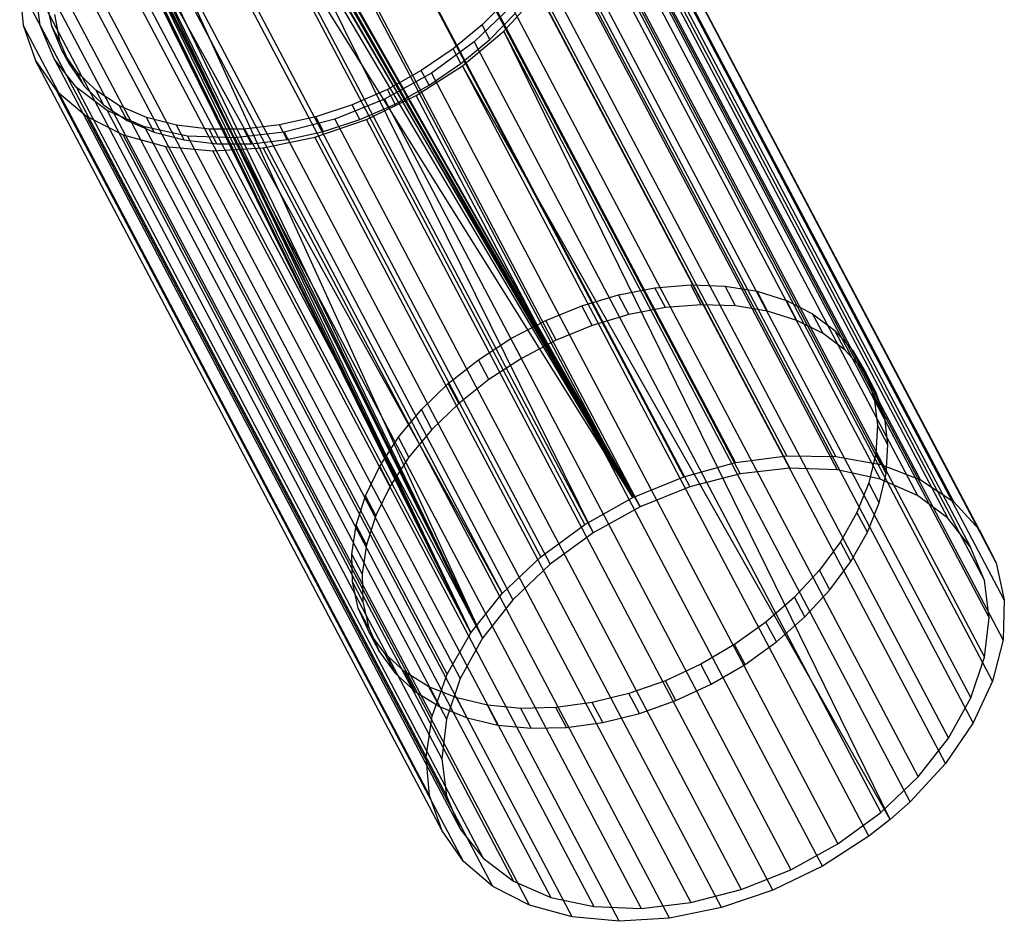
# Model space of a CAD drawing. Extents: x -263 to 235, y 0 to 1231.
# Tile 12 of 78: x 147 to 235, y 37 to 117. Entities that reach past the tile are written whole.
import ezdxf

# ---------------------------------------------------------------- set-up
doc = ezdxf.new("R2010")
doc.units = 0
doc.header["$LTSCALE"] = 25.4
doc.layers.get('0').update_dxf_attribs({"color": 13, "linetype": 'CONTINUOUS'})

# ---------------------------------------------------------------- blocks, each defined once
blk = doc.blocks.new('MONO-II-7705_STL_1')
at = {"color": 0}
for p, q in [((492.8, 109.058, 1616.325), (456.552, 177.776, 1686.956)), ((492.8, 109.058, 1616.325), (456.552, 177.776, 1686.956)), ((497.164, 109.002, 1618.618), (460.916, 177.721, 1689.249)), ((497.164, 109.002, 1618.618), (460.916, 177.721, 1689.249)), ((488.232, 108.446, 1614.575), (451.984, 177.165, 1685.206)), ((488.232, 108.446, 1614.575), (451.984, 177.165, 1685.206)), ((456.827, 176.677, 1688.167), (493.076, 107.959, 1617.535)), ((456.827, 176.677, 1688.167), (493.076, 107.959, 1617.535)), ((461.029, 176.518, 1690.478), (497.277, 107.8, 1619.846)), ((461.029, 176.518, 1690.478), (497.277, 107.8, 1619.846)), ((501.184, 108.282, 1621.381), (464.935, 177.001, 1692.012)), ((501.184, 108.282, 1621.381), (464.935, 177.001, 1692.012)), ((483.606, 107.188, 1613.425), (447.358, 175.907, 1684.056)), ((483.606, 107.188, 1613.425), (447.358, 175.907, 1684.056)), ((452.4, 176.168, 1686.39), (488.648, 107.449, 1615.759)), ((452.4, 176.168, 1686.39), (488.648, 107.449, 1615.759)), ((464.862, 175.696, 1693.244), (501.11, 106.977, 1622.613)), ((464.862, 175.696, 1693.244), (501.11, 106.977, 1622.613)), ((504.729, 106.921, 1624.525), (468.481, 175.64, 1695.156)), ((504.729, 106.921, 1624.525), (468.481, 175.64, 1695.156)), ((447.897, 175.007, 1685.209), (484.145, 106.288, 1614.577)), ((447.897, 175.007, 1685.209), (484.145, 106.288, 1614.577)), ((479.071, 105.324, 1612.911), (442.823, 174.043, 1683.542)), ((479.071, 105.324, 1612.911), (442.823, 174.043, 1683.542)), ((468.195, 174.239, 1696.373), (504.443, 105.52, 1625.741)), ((468.195, 174.239, 1696.373), (504.443, 105.52, 1625.741)), ((443.472, 173.234, 1684.662), (479.72, 104.515, 1614.031)), ((443.472, 173.234, 1684.662), (479.72, 104.515, 1614.031)), ((507.686, 104.962, 1627.949), (471.438, 173.681, 1698.58)), ((507.686, 104.962, 1627.949), (471.438, 173.681, 1698.58)), ((470.914, 172.195, 1699.756), (507.163, 103.477, 1629.125)), ((470.914, 172.195, 1699.756), (507.163, 103.477, 1629.125)), ((509.961, 102.468, 1631.542), (473.712, 171.187, 1702.174)), ((509.961, 102.468, 1631.542), (473.712, 171.187, 1702.174)), ((472.928, 169.636, 1703.28), (509.177, 100.918, 1632.649)), ((472.928, 169.636, 1703.28), (509.177, 100.918, 1632.649)), ((511.479, 99.52, 1635.19), (475.231, 168.238, 1705.822)), ((511.479, 99.52, 1635.19), (475.231, 168.238, 1705.822)), ((474.168, 166.648, 1706.823), (510.416, 97.93, 1636.192)), ((474.168, 166.648, 1706.823), (510.416, 97.93, 1636.192)), ((512.193, 96.211, 1638.775), (475.945, 164.93, 1709.407)), ((512.193, 96.211, 1638.775), (475.945, 164.93, 1709.407)), ((445.31, 163.338, 1673.877), (479.071, 105.324, 1612.911)), ((445.31, 163.338, 1673.877), (479.071, 105.324, 1612.911)), ((445.462, 164.159, 1674.444), (479.071, 105.324, 1612.911)), ((445.462, 164.159, 1674.444), (479.071, 105.324, 1612.911)), ((445.513, 163.764, 1674.111), (479.071, 105.324, 1612.911)), ((445.513, 163.764, 1674.111), (479.071, 105.324, 1612.911)), ((445.521, 163.971, 1674.27), (479.071, 105.324, 1612.911)), ((445.521, 163.971, 1674.27), (479.071, 105.324, 1612.911)), ((479.72, 104.515, 1614.031), (446.348, 163.494, 1675.546)), ((479.72, 104.515, 1614.031), (446.348, 163.494, 1675.546)), ((474.591, 163.333, 1710.266), (510.84, 94.614, 1639.634)), ((474.591, 163.333, 1710.266), (510.84, 94.614, 1639.634)), ((479.071, 105.324, 1612.911), (444.91, 162.992, 1673.81)), ((479.071, 105.324, 1612.911), (444.91, 162.992, 1673.81)), ((446.191, 162.676, 1674.973), (479.72, 104.515, 1614.031)), ((446.191, 162.676, 1674.973), (479.72, 104.515, 1614.031)), ((446.398, 163.1, 1675.212), (479.72, 104.515, 1614.031)), ((446.398, 163.1, 1675.212), (479.72, 104.515, 1614.031)), ((479.72, 104.515, 1614.031), (446.406, 163.307, 1675.372)), ((479.72, 104.515, 1614.031), (446.406, 163.307, 1675.372)), ((464.615, 93.25, 1617.24), (428.367, 161.969, 1687.871)), ((464.615, 93.25, 1617.24), (428.367, 161.969, 1687.871)), ((479.071, 105.324, 1612.911), (443.53, 162.142, 1673.928)), ((474.772, 102.913, 1613.051), (443.53, 162.142, 1673.928)), ((479.071, 105.324, 1612.911), (443.53, 162.142, 1673.928)), ((474.772, 102.913, 1613.051), (443.53, 162.142, 1673.928)), ((445.787, 162.333, 1674.901), (479.72, 104.515, 1614.031)), ((445.787, 162.333, 1674.901), (479.72, 104.515, 1614.031)), ((445.787, 162.333, 1674.901), (475.524, 102.191, 1614.139)), ((445.787, 162.333, 1674.901), (475.524, 102.191, 1614.139)), ((429.421, 161.498, 1688.87), (465.669, 92.779, 1618.239)), ((429.421, 161.498, 1688.87), (465.669, 92.779, 1618.239)), ((444.281, 161.42, 1675.016), (475.524, 102.191, 1614.139)), ((444.281, 161.42, 1675.016), (475.524, 102.191, 1614.139)), ((512.079, 92.649, 1642.182), (475.83, 161.368, 1712.813)), ((512.079, 92.649, 1642.182), (475.83, 161.368, 1712.813)), ((470.849, 100.034, 1613.839), (439.607, 159.263, 1674.716)), ((470.849, 100.034, 1613.839), (439.607, 159.263, 1674.716)), ((474.184, 159.804, 1713.49), (510.432, 91.085, 1642.859)), ((474.184, 159.804, 1713.49), (510.432, 91.085, 1642.859)), ((462.506, 89.564, 1619.743), (426.257, 158.282, 1690.375)), ((462.506, 89.564, 1619.743), (426.257, 158.282, 1690.375)), ((440.457, 158.624, 1675.774), (471.699, 99.395, 1614.897)), ((440.457, 158.624, 1675.774), (471.699, 99.395, 1614.897)), ((427.421, 157.904, 1691.34), (463.669, 89.185, 1620.709)), ((427.421, 157.904, 1691.34), (463.669, 89.185, 1620.709)), ((511.14, 88.949, 1645.301), (474.892, 157.667, 1715.933)), ((511.14, 88.949, 1645.301), (474.892, 157.667, 1715.933)), ((436.184, 156.007, 1676.128), (467.427, 96.778, 1615.25)), ((436.184, 156.007, 1676.128), (467.427, 96.778, 1615.25)), ((437.134, 155.45, 1677.156), (468.377, 96.221, 1616.279)), ((437.134, 155.45, 1677.156), (468.377, 96.221, 1616.279)), ((437.134, 155.45, 1677.156), (465.669, 92.779, 1618.239)), ((437.134, 155.45, 1677.156), (465.669, 92.779, 1618.239)), ((472.959, 156.18, 1716.387), (509.207, 87.462, 1645.756)), ((472.959, 156.18, 1716.387), (509.207, 87.462, 1645.756)), ((461.165, 85.838, 1622.68), (424.917, 154.556, 1693.312)), ((461.165, 85.838, 1622.68), (424.917, 154.556, 1693.312)), ((464.615, 93.25, 1617.24), (434.242, 154.787, 1677.804)), ((464.615, 93.25, 1617.24), (434.242, 154.787, 1677.804)), ((464.615, 93.25, 1617.24), (434.352, 154.643, 1677.615)), ((464.615, 93.25, 1617.24), (434.352, 154.643, 1677.615)), ((434.494, 154.56, 1677.411), (464.615, 93.25, 1617.24)), ((434.494, 154.56, 1677.411), (464.615, 93.25, 1617.24)), ((434.838, 154.591, 1677.013), (464.615, 93.25, 1617.24)), ((434.838, 154.591, 1677.013), (464.615, 93.25, 1617.24)), ((435.186, 154.87, 1676.722), (464.615, 93.25, 1617.24)), ((435.186, 154.87, 1676.722), (464.615, 93.25, 1617.24)), ((435.186, 154.87, 1676.722), (467.427, 96.778, 1615.25)), ((435.186, 154.87, 1676.722), (467.427, 96.778, 1615.25)), ((426.196, 154.28, 1694.237), (462.444, 85.562, 1623.606)), ((426.196, 154.28, 1694.237), (462.444, 85.562, 1623.606)), ((435.128, 154.122, 1678.906), (465.669, 92.779, 1618.239)), ((435.128, 154.122, 1678.906), (465.669, 92.779, 1618.239)), ((435.238, 153.977, 1678.716), (465.669, 92.779, 1618.239)), ((435.238, 153.977, 1678.716), (465.669, 92.779, 1618.239)), ((465.669, 92.779, 1618.239), (435.378, 153.895, 1678.512)), ((465.669, 92.779, 1618.239), (435.378, 153.895, 1678.512)), ((465.669, 92.779, 1618.239), (435.719, 153.929, 1678.109)), ((465.669, 92.779, 1618.239), (435.719, 153.929, 1678.109)), ((436.063, 154.211, 1677.812), (465.669, 92.779, 1618.239)), ((436.063, 154.211, 1677.812), (465.669, 92.779, 1618.239)), ((509.408, 85.228, 1648.032), (473.16, 153.946, 1718.664)), ((509.408, 85.228, 1648.032), (473.16, 153.946, 1718.664)), ((470.958, 152.586, 1718.857), (507.207, 83.868, 1648.226)), ((470.958, 152.586, 1718.857), (507.207, 83.868, 1648.226)), ((424.388, 150.91, 1696.588), (424.689, 147.461, 1700.098)), ((460.637, 82.192, 1625.957), (424.388, 150.91, 1696.588)), ((424.388, 150.91, 1696.588), (424.689, 147.461, 1700.098)), ((460.637, 82.192, 1625.957), (424.388, 150.91, 1696.588)), ((426.211, 147.436, 1700.904), (425.788, 150.751, 1697.462)), ((425.788, 150.751, 1697.462), (462.037, 82.032, 1626.83)), ((425.788, 150.751, 1697.462), (462.037, 82.032, 1626.83)), ((426.211, 147.436, 1700.904), (425.788, 150.751, 1697.462)), ((467.56, 146.919, 1722.627), (470.689, 150.325, 1720.919)), ((467.56, 146.919, 1722.627), (470.689, 150.325, 1720.919)), ((506.937, 81.606, 1650.288), (470.689, 150.325, 1720.919)), ((506.937, 81.606, 1650.288), (470.689, 150.325, 1720.919)), ((427.256, 147.376, 1701.498), (426.792, 149.71, 1698.99)), ((427.256, 147.376, 1701.498), (426.792, 149.71, 1698.99)), ((467.911, 149.844, 1719.962), (465.621, 147.502, 1721.065)), ((467.911, 149.844, 1719.962), (465.621, 147.502, 1721.065)), ((427.482, 148.401, 1697.644), (427.946, 146.067, 1700.152)), ((427.482, 148.401, 1697.644), (427.946, 146.067, 1700.152)), ((468.251, 149.144, 1720.817), (464.928, 145.971, 1722.199)), ((468.251, 149.144, 1720.817), (464.928, 145.971, 1722.199)), ((466.311, 146.193, 1719.719), (468.602, 148.535, 1718.616)), ((466.311, 146.193, 1719.719), (468.602, 148.535, 1718.616)), ((468.251, 149.144, 1720.817), (504.499, 80.425, 1650.186)), ((468.251, 149.144, 1720.817), (504.499, 80.425, 1650.186)), ((424.689, 147.461, 1700.098), (425.81, 144.32, 1703.729)), ((460.937, 78.743, 1629.467), (424.689, 147.461, 1700.098)), ((424.689, 147.461, 1700.098), (425.81, 144.32, 1703.729)), ((460.937, 78.743, 1629.467), (424.689, 147.461, 1700.098)), ((427.451, 144.448, 1704.447), (426.211, 147.436, 1700.904)), ((426.211, 147.436, 1700.904), (462.46, 78.717, 1630.273)), ((426.211, 147.436, 1700.904), (462.46, 78.717, 1630.273)), ((427.451, 144.448, 1704.447), (426.211, 147.436, 1700.904)), ((427.946, 146.067, 1700.152), (427.256, 147.376, 1701.498)), ((428.158, 145.228, 1704.051), (427.256, 147.376, 1701.498)), ((427.946, 146.067, 1700.152), (427.256, 147.376, 1701.498)), ((428.158, 145.228, 1704.051), (427.256, 147.376, 1701.498)), ((465.621, 147.502, 1721.065), (463.035, 145.342, 1721.839)), ((465.621, 147.502, 1721.065), (463.035, 145.342, 1721.839)), ((463.872, 143.839, 1723.731), (467.56, 146.919, 1722.627)), ((463.872, 143.839, 1723.731), (467.56, 146.919, 1722.627)), ((466.311, 146.193, 1719.719), (465.621, 147.502, 1721.065)), ((466.311, 146.193, 1719.719), (465.621, 147.502, 1721.065)), ((503.808, 78.2, 1651.995), (467.56, 146.919, 1722.627)), ((502.027, 76.613, 1652.626), (467.56, 146.919, 1722.627)), ((502.027, 76.613, 1652.626), (467.56, 146.919, 1722.627)), ((503.808, 78.2, 1651.995), (467.56, 146.919, 1722.627)), ((427.946, 146.067, 1700.152), (428.849, 143.919, 1702.706)), ((427.946, 146.067, 1700.152), (428.849, 143.919, 1702.706)), ((464.928, 145.971, 1722.199), (461.104, 143.174, 1722.957)), ((464.928, 145.971, 1722.199), (461.104, 143.174, 1722.957)), ((463.725, 144.033, 1720.494), (466.311, 146.193, 1719.719)), ((463.725, 144.033, 1720.494), (466.311, 146.193, 1719.719)), ((464.928, 145.971, 1722.199), (501.177, 77.252, 1651.568)), ((464.928, 145.971, 1722.199), (501.177, 77.252, 1651.568)), ((428.849, 143.919, 1702.706), (428.158, 145.228, 1704.051)), ((429.482, 143.305, 1706.601), (428.158, 145.228, 1704.051)), ((428.849, 143.919, 1702.706), (428.158, 145.228, 1704.051)), ((429.482, 143.305, 1706.601), (428.158, 145.228, 1704.051)), ((463.035, 145.342, 1721.839), (460.204, 143.406, 1722.27)), ((463.035, 145.342, 1721.839), (460.204, 143.406, 1722.27)), ((463.725, 144.033, 1720.494), (463.035, 145.342, 1721.839)), ((463.725, 144.033, 1720.494), (463.035, 145.342, 1721.839)), ((425.81, 144.32, 1703.729), (427.714, 141.588, 1707.365)), ((462.058, 75.602, 1633.098), (425.81, 144.32, 1703.729)), ((425.81, 144.32, 1703.729), (427.714, 141.588, 1707.365)), ((462.058, 75.602, 1633.098), (425.81, 144.32, 1703.729)), ((429.465, 141.889, 1707.971), (427.451, 144.448, 1704.447)), ((427.451, 144.448, 1704.447), (463.699, 75.729, 1633.816)), ((427.451, 144.448, 1704.447), (463.699, 75.729, 1633.816)), ((429.465, 141.889, 1707.971), (427.451, 144.448, 1704.447)), ((460.894, 142.097, 1720.924), (463.725, 144.033, 1720.494)), ((460.894, 142.097, 1720.924), (463.725, 144.033, 1720.494)), ((428.849, 143.919, 1702.706), (430.172, 141.997, 1705.256)), ((428.849, 143.919, 1702.706), (430.172, 141.997, 1705.256)), ((430.172, 141.997, 1705.256), (429.482, 143.305, 1706.601)), ((431.202, 141.646, 1709.099), (429.482, 143.305, 1706.601)), ((430.172, 141.997, 1705.256), (429.482, 143.305, 1706.601)), ((431.202, 141.646, 1709.099), (429.482, 143.305, 1706.601)), ((461.104, 143.174, 1722.957), (456.908, 140.85, 1723.065)), ((461.104, 143.174, 1722.957), (456.908, 140.85, 1723.065)), ((460.204, 143.406, 1722.27), (457.181, 141.731, 1722.348)), ((460.204, 143.406, 1722.27), (457.181, 141.731, 1722.348)), ((459.745, 141.183, 1724.197), (463.872, 143.839, 1723.731)), ((459.745, 141.183, 1724.197), (463.872, 143.839, 1723.731)), ((460.894, 142.097, 1720.924), (460.204, 143.406, 1722.27)), ((460.894, 142.097, 1720.924), (460.204, 143.406, 1722.27)), ((461.104, 143.174, 1722.957), (497.352, 74.455, 1652.326)), ((461.104, 143.174, 1722.957), (497.352, 74.455, 1652.326)), ((500.12, 75.12, 1653.1), (463.872, 143.839, 1723.731)), ((500.12, 75.12, 1653.1), (463.872, 143.839, 1723.731)), ((502.027, 76.613, 1652.626), (463.872, 143.839, 1723.731)), ((502.027, 76.613, 1652.626), (463.872, 143.839, 1723.731)), ((427.714, 141.588, 1707.365), (430.34, 139.353, 1710.887)), ((463.962, 72.869, 1636.733), (427.714, 141.588, 1707.365)), ((427.714, 141.588, 1707.365), (430.34, 139.353, 1710.887)), ((463.962, 72.869, 1636.733), (427.714, 141.588, 1707.365)), ((432.185, 139.846, 1711.354), (429.465, 141.889, 1707.971)), ((429.465, 141.889, 1707.971), (465.714, 73.17, 1637.339)), ((429.465, 141.889, 1707.971), (465.714, 73.17, 1637.339)), ((432.185, 139.846, 1711.354), (429.465, 141.889, 1707.971)), ((430.172, 141.997, 1705.256), (431.892, 140.337, 1707.753)), ((430.172, 141.997, 1705.256), (431.892, 140.337, 1707.753)), ((431.892, 140.337, 1707.753), (431.202, 141.646, 1709.099)), ((433.285, 140.28, 1711.496), (431.202, 141.646, 1709.099)), ((431.892, 140.337, 1707.753), (431.202, 141.646, 1709.099)), ((433.285, 140.28, 1711.496), (431.202, 141.646, 1709.099)), ((457.181, 141.731, 1722.348), (454.024, 140.348, 1722.074)), ((457.181, 141.731, 1722.348), (454.024, 140.348, 1722.074)), ((457.871, 140.422, 1721.003), (457.181, 141.731, 1722.348)), ((457.871, 140.422, 1721.003), (457.181, 141.731, 1722.348)), ((457.871, 140.422, 1721.003), (460.894, 142.097, 1720.924)), ((457.871, 140.422, 1721.003), (460.894, 142.097, 1720.924)), ((456.908, 140.85, 1723.065), (452.483, 139.077, 1722.519)), ((456.908, 140.85, 1723.065), (452.483, 139.077, 1722.519)), ((455.31, 139.037, 1724.009), (459.745, 141.183, 1724.197)), ((455.31, 139.037, 1724.009), (459.745, 141.183, 1724.197)), ((456.908, 140.85, 1723.065), (493.156, 72.131, 1652.433)), ((456.908, 140.85, 1723.065), (493.156, 72.131, 1652.433)), ((495.993, 72.464, 1653.566), (459.745, 141.183, 1724.197)), ((495.993, 72.464, 1653.566), (459.745, 141.183, 1724.197)), ((431.892, 140.337, 1707.753), (433.975, 138.971, 1710.151)), ((431.892, 140.337, 1707.753), (433.975, 138.971, 1710.151)), ((435.518, 138.388, 1714.483), (432.185, 139.846, 1711.354)), ((432.185, 139.846, 1711.354), (468.433, 71.127, 1640.723)), ((432.185, 139.846, 1711.354), (468.433, 71.127, 1640.723)), ((435.518, 138.388, 1714.483), (432.185, 139.846, 1711.354)), ((433.975, 138.971, 1710.151), (433.285, 140.28, 1711.496)), ((435.691, 139.235, 1713.747), (433.285, 140.28, 1711.496)), ((433.975, 138.971, 1710.151), (433.285, 140.28, 1711.496)), ((435.691, 139.235, 1713.747), (433.285, 140.28, 1711.496)), ((454.024, 140.348, 1722.074), (450.795, 139.285, 1721.451)), ((454.024, 140.348, 1722.074), (450.795, 139.285, 1721.451)), ((454.715, 139.039, 1720.728), (454.024, 140.348, 1722.074)), ((454.715, 139.039, 1720.728), (454.024, 140.348, 1722.074)), ((454.715, 139.039, 1720.728), (457.871, 140.422, 1721.003)), ((454.715, 139.039, 1720.728), (457.871, 140.422, 1721.003)), ((430.34, 139.353, 1710.887), (433.605, 137.686, 1714.184)), ((466.589, 70.634, 1640.256), (430.34, 139.353, 1710.887)), ((430.34, 139.353, 1710.887), (433.605, 137.686, 1714.184)), ((466.589, 70.634, 1640.256), (430.34, 139.353, 1710.887)), ((433.975, 138.971, 1710.151), (436.381, 137.926, 1712.402)), ((433.975, 138.971, 1710.151), (436.381, 137.926, 1712.402)), ((436.381, 137.926, 1712.402), (435.691, 139.235, 1713.747)), ((438.374, 138.531, 1715.81), (435.691, 139.235, 1713.747)), ((436.381, 137.926, 1712.402), (435.691, 139.235, 1713.747)), ((438.374, 138.531, 1715.81), (435.691, 139.235, 1713.747)), ((450.795, 139.285, 1721.451), (447.553, 138.561, 1720.492)), ((450.795, 139.285, 1721.451), (447.553, 138.561, 1720.492)), ((452.483, 139.077, 1722.519), (447.98, 137.917, 1721.337)), ((452.483, 139.077, 1722.519), (447.98, 137.917, 1721.337)), ((450.711, 137.469, 1723.174), (455.31, 139.037, 1724.009)), ((450.711, 137.469, 1723.174), (455.31, 139.037, 1724.009)), ((451.485, 137.976, 1720.105), (450.795, 139.285, 1721.451)), ((451.485, 137.976, 1720.105), (450.795, 139.285, 1721.451)), ((451.485, 137.976, 1720.105), (454.715, 139.039, 1720.728)), ((451.485, 137.976, 1720.105), (454.715, 139.039, 1720.728)), ((452.483, 139.077, 1722.519), (488.731, 70.359, 1651.887)), ((452.483, 139.077, 1722.519), (488.731, 70.359, 1651.887)), ((491.558, 70.318, 1653.378), (455.31, 139.037, 1724.009)), ((491.558, 70.318, 1653.378), (455.31, 139.037, 1724.009)), ((439.351, 137.566, 1717.25), (435.518, 138.388, 1714.483)), ((435.518, 138.388, 1714.483), (471.766, 69.669, 1643.852)), ((435.518, 138.388, 1714.483), (471.766, 69.669, 1643.852)), ((439.351, 137.566, 1717.25), (435.518, 138.388, 1714.483)), ((436.381, 137.926, 1712.402), (439.064, 137.222, 1714.464)), ((436.381, 137.926, 1712.402), (439.064, 137.222, 1714.464)), ((439.064, 137.222, 1714.464), (438.374, 138.531, 1715.81)), ((441.283, 138.18, 1717.644), (438.374, 138.531, 1715.81)), ((439.064, 137.222, 1714.464), (438.374, 138.531, 1715.81)), ((441.283, 138.18, 1717.644), (438.374, 138.531, 1715.81)), ((444.363, 138.19, 1719.214), (441.283, 138.18, 1717.644)), ((444.363, 138.19, 1719.214), (441.283, 138.18, 1717.644)), ((441.973, 136.871, 1716.299), (441.283, 138.18, 1717.644)), ((441.973, 136.871, 1716.299), (441.283, 138.18, 1717.644)), ((447.98, 137.917, 1721.337), (443.552, 137.407, 1719.561)), ((447.98, 137.917, 1721.337), (443.552, 137.407, 1719.561)), ((447.553, 138.561, 1720.492), (444.363, 138.19, 1719.214)), ((447.553, 138.561, 1720.492), (444.363, 138.19, 1719.214)), ((445.053, 136.881, 1717.869), (444.363, 138.19, 1719.214)), ((445.053, 136.881, 1717.869), (444.363, 138.19, 1719.214)), ((448.244, 137.252, 1719.146), (447.553, 138.561, 1720.492)), ((448.244, 137.252, 1719.146), (447.553, 138.561, 1720.492)), ((447.98, 137.917, 1721.337), (484.228, 69.198, 1650.706)), ((447.98, 137.917, 1721.337), (484.228, 69.198, 1650.706)), ((448.244, 137.252, 1719.146), (451.485, 137.976, 1720.105)), ((448.244, 137.252, 1719.146), (451.485, 137.976, 1720.105)), ((433.605, 137.686, 1714.184), (437.402, 136.641, 1717.15)), ((469.853, 68.967, 1643.553), (433.605, 137.686, 1714.184)), ((433.605, 137.686, 1714.184), (437.402, 136.641, 1717.15)), ((469.853, 68.967, 1643.553), (433.605, 137.686, 1714.184)), ((439.064, 137.222, 1714.464), (441.973, 136.871, 1716.299)), ((439.064, 137.222, 1714.464), (441.973, 136.871, 1716.299)), ((443.552, 137.407, 1719.561), (439.351, 137.566, 1717.25)), ((439.351, 137.566, 1717.25), (475.599, 68.847, 1646.618)), ((439.351, 137.566, 1717.25), (475.599, 68.847, 1646.618)), ((443.552, 137.407, 1719.561), (439.351, 137.566, 1717.25)), ((443.552, 137.407, 1719.561), (479.801, 68.688, 1648.929)), ((443.552, 137.407, 1719.561), (479.801, 68.688, 1648.929)), ((445.053, 136.881, 1717.869), (448.244, 137.252, 1719.146)), ((445.053, 136.881, 1717.869), (448.244, 137.252, 1719.146)), ((446.095, 136.531, 1721.718), (450.711, 137.469, 1723.174)), ((446.095, 136.531, 1721.718), (450.711, 137.469, 1723.174)), ((486.959, 68.751, 1652.542), (450.711, 137.469, 1723.174)), ((486.959, 68.751, 1652.542), (450.711, 137.469, 1723.174)), ((437.402, 136.641, 1717.15), (441.611, 136.252, 1719.688)), ((473.651, 67.922, 1646.518), (437.402, 136.641, 1717.15)), ((437.402, 136.641, 1717.15), (441.611, 136.252, 1719.688)), ((473.651, 67.922, 1646.518), (437.402, 136.641, 1717.15)), ((441.611, 136.252, 1719.688), (446.095, 136.531, 1721.718)), ((441.611, 136.252, 1719.688), (446.095, 136.531, 1721.718)), ((477.859, 67.533, 1649.057), (441.611, 136.252, 1719.688)), ((477.859, 67.533, 1649.057), (441.611, 136.252, 1719.688)), ((441.973, 136.871, 1716.299), (445.053, 136.881, 1717.869)), ((441.973, 136.871, 1716.299), (445.053, 136.881, 1717.869)), ((482.343, 67.812, 1651.087), (446.095, 136.531, 1721.718)), ((482.343, 67.812, 1651.087), (446.095, 136.531, 1721.718)), ((477.773, 123.41, 1633.449), (481.035, 124.036, 1634.514)), ((477.773, 123.41, 1633.449), (481.035, 124.036, 1634.514)), ((481.035, 124.036, 1634.514), (484.226, 124.299, 1635.896)), ((481.035, 124.036, 1634.514), (484.226, 124.299, 1635.896)), ((481.967, 122.269, 1632.698), (481.035, 124.036, 1634.514)), ((481.967, 122.269, 1632.698), (481.035, 124.036, 1634.514)), ((485.158, 122.532, 1634.08), (484.226, 124.299, 1635.896)), ((484.226, 124.299, 1635.896), (487.285, 124.194, 1637.568)), ((485.158, 122.532, 1634.08), (484.226, 124.299, 1635.896)), ((484.226, 124.299, 1635.896), (487.285, 124.194, 1637.568)), ((488.217, 122.427, 1635.752), (487.285, 124.194, 1637.568)), ((487.285, 124.194, 1637.568), (490.153, 123.723, 1639.497)), ((488.217, 122.427, 1635.752), (487.285, 124.194, 1637.568)), ((487.285, 124.194, 1637.568), (490.153, 123.723, 1639.497)), ((474.504, 122.434, 1632.721), (477.773, 123.41, 1633.449)), ((474.504, 122.434, 1632.721), (477.773, 123.41, 1633.449)), ((478.705, 121.643, 1631.632), (477.773, 123.41, 1633.449)), ((478.705, 121.643, 1631.632), (477.773, 123.41, 1633.449)), ((491.085, 121.956, 1637.681), (490.153, 123.723, 1639.497)), ((490.153, 123.723, 1639.497), (492.772, 122.896, 1641.646)), ((491.085, 121.956, 1637.681), (490.153, 123.723, 1639.497)), ((490.153, 123.723, 1639.497), (492.772, 122.896, 1641.646)), ((471.293, 121.126, 1632.345), (474.504, 122.434, 1632.721)), ((471.293, 121.126, 1632.345), (474.504, 122.434, 1632.721)), ((475.437, 120.667, 1630.905), (474.504, 122.434, 1632.721)), ((475.437, 120.667, 1630.905), (474.504, 122.434, 1632.721)), ((481.967, 122.269, 1632.698), (478.705, 121.643, 1631.632)), ((481.967, 122.269, 1632.698), (478.705, 121.643, 1631.632)), ((485.158, 122.532, 1634.08), (481.967, 122.269, 1632.698)), ((485.158, 122.532, 1634.08), (481.967, 122.269, 1632.698)), ((488.217, 122.427, 1635.752), (485.158, 122.532, 1634.08)), ((488.217, 122.427, 1635.752), (485.158, 122.532, 1634.08)), ((491.085, 121.956, 1637.681), (488.217, 122.427, 1635.752)), ((491.085, 121.956, 1637.681), (488.217, 122.427, 1635.752)), ((493.704, 121.129, 1639.83), (492.772, 122.896, 1641.646)), ((492.772, 122.896, 1641.646), (495.093, 121.729, 1643.973)), ((493.704, 121.129, 1639.83), (492.772, 122.896, 1641.646)), ((492.772, 122.896, 1641.646), (495.093, 121.729, 1643.973)), ((478.705, 121.643, 1631.632), (475.437, 120.667, 1630.905)), ((478.705, 121.643, 1631.632), (475.437, 120.667, 1630.905)), ((493.704, 121.129, 1639.83), (491.085, 121.956, 1637.681)), ((493.704, 121.129, 1639.83), (491.085, 121.956, 1637.681)), ((496.025, 119.962, 1642.157), (495.093, 121.729, 1643.973)), ((495.093, 121.729, 1643.973), (497.07, 120.244, 1646.433)), ((496.025, 119.962, 1642.157), (495.093, 121.729, 1643.973)), ((495.093, 121.729, 1643.973), (497.07, 120.244, 1646.433)), ((468.201, 119.513, 1632.328), (471.293, 121.126, 1632.345)), ((468.201, 119.513, 1632.328), (471.293, 121.126, 1632.345)), ((472.225, 119.359, 1630.529), (471.293, 121.126, 1632.345)), ((472.225, 119.359, 1630.529), (471.293, 121.126, 1632.345)), ((475.437, 120.667, 1630.905), (472.225, 119.359, 1630.529)), ((475.437, 120.667, 1630.905), (472.225, 119.359, 1630.529)), ((496.025, 119.962, 1642.157), (493.704, 121.129, 1639.83)), ((496.025, 119.962, 1642.157), (493.704, 121.129, 1639.83)), ((465.288, 117.625, 1632.67), (468.201, 119.513, 1632.328)), ((465.288, 117.625, 1632.67), (468.201, 119.513, 1632.328)), ((469.133, 117.746, 1630.512), (468.201, 119.513, 1632.328)), ((469.133, 117.746, 1630.512), (468.201, 119.513, 1632.328)), ((498.002, 118.477, 1644.617), (496.025, 119.962, 1642.157)), ((498.002, 118.477, 1644.617), (496.025, 119.962, 1642.157)), ((498.002, 118.477, 1644.617), (497.07, 120.244, 1646.433)), ((497.07, 120.244, 1646.433), (498.665, 118.47, 1648.977)), ((498.002, 118.477, 1644.617), (497.07, 120.244, 1646.433)), ((497.07, 120.244, 1646.433), (498.665, 118.47, 1648.977)), ((472.225, 119.359, 1630.529), (469.133, 117.746, 1630.512)), ((472.225, 119.359, 1630.529), (469.133, 117.746, 1630.512)), ((469.133, 117.746, 1630.512), (466.22, 115.858, 1630.854)), ((469.133, 117.746, 1630.512), (466.22, 115.858, 1630.854)), ((499.597, 116.703, 1647.161), (498.002, 118.477, 1644.617)), ((499.597, 116.703, 1647.161), (498.002, 118.477, 1644.617)), ((499.597, 116.703, 1647.161), (498.665, 118.47, 1648.977)), ((498.665, 118.47, 1648.977), (499.847, 116.441, 1651.557)), ((499.597, 116.703, 1647.161), (498.665, 118.47, 1648.977)), ((498.665, 118.47, 1648.977), (499.847, 116.441, 1651.557)), ((462.612, 115.499, 1633.365), (465.288, 117.625, 1632.67)), ((462.612, 115.499, 1633.365), (465.288, 117.625, 1632.67)), ((466.22, 115.858, 1630.854), (465.288, 117.625, 1632.67)), ((466.22, 115.858, 1630.854), (465.288, 117.625, 1632.67)), ((500.779, 114.674, 1649.741), (499.597, 116.703, 1647.161)), ((500.779, 114.674, 1649.741), (499.597, 116.703, 1647.161)), ((500.779, 114.674, 1649.741), (499.847, 116.441, 1651.557)), ((499.847, 116.441, 1651.557), (500.592, 114.198, 1654.122)), ((500.779, 114.674, 1649.741), (499.847, 116.441, 1651.557)), ((499.847, 116.441, 1651.557), (500.592, 114.198, 1654.122)), ((460.224, 113.176, 1634.399), (462.612, 115.499, 1633.365)), ((460.224, 113.176, 1634.399), (462.612, 115.499, 1633.365)), ((463.544, 113.732, 1631.549), (462.612, 115.499, 1633.365)), ((463.544, 113.732, 1631.549), (462.612, 115.499, 1633.365)), ((466.22, 115.858, 1630.854), (463.544, 113.732, 1631.549)), ((466.22, 115.858, 1630.854), (463.544, 113.732, 1631.549)), ((501.524, 112.431, 1652.306), (500.592, 114.198, 1654.122)), ((500.592, 114.198, 1654.122), (500.886, 111.784, 1656.622)), ((501.524, 112.431, 1652.306), (500.592, 114.198, 1654.122)), ((500.592, 114.198, 1654.122), (500.886, 111.784, 1656.622)), ((501.524, 112.431, 1652.306), (500.779, 114.674, 1649.741)), ((501.524, 112.431, 1652.306), (500.779, 114.674, 1649.741)), ((463.544, 113.732, 1631.549), (461.156, 111.409, 1632.583)), ((463.544, 113.732, 1631.549), (461.156, 111.409, 1632.583)), ((458.171, 110.703, 1635.752), (460.224, 113.176, 1634.399)), ((458.171, 110.703, 1635.752), (460.224, 113.176, 1634.399)), ((461.156, 111.409, 1632.583), (460.224, 113.176, 1634.399)), ((461.156, 111.409, 1632.583), (460.224, 113.176, 1634.399)), ((501.818, 110.017, 1654.805), (501.524, 112.431, 1652.306)), ((501.818, 110.017, 1654.805), (501.524, 112.431, 1652.306)), ((500.886, 111.784, 1656.622), (500.724, 109.245, 1659.008)), ((500.886, 111.784, 1656.622), (500.724, 109.245, 1659.008)), ((501.818, 110.017, 1654.805), (500.886, 111.784, 1656.622)), ((501.818, 110.017, 1654.805), (500.886, 111.784, 1656.622)), ((456.493, 108.126, 1637.398), (458.171, 110.703, 1635.752)), ((456.493, 108.126, 1637.398), (458.171, 110.703, 1635.752)), ((459.103, 108.936, 1633.936), (458.171, 110.703, 1635.752)), ((459.103, 108.936, 1633.936), (458.171, 110.703, 1635.752)), ((461.156, 111.409, 1632.583), (459.103, 108.936, 1633.936)), ((461.156, 111.409, 1632.583), (459.103, 108.936, 1633.936)), ((501.656, 107.478, 1657.192), (501.818, 110.017, 1654.805)), ((501.656, 107.478, 1657.192), (501.818, 110.017, 1654.805)), ((459.103, 108.936, 1633.936), (457.425, 106.359, 1635.582)), ((459.103, 108.936, 1633.936), (457.425, 106.359, 1635.582)), ((488.232, 108.446, 1614.575), (492.8, 109.058, 1616.325)), ((488.232, 108.446, 1614.575), (492.8, 109.058, 1616.325)), ((492.8, 109.058, 1616.325), (497.164, 109.002, 1618.618)), ((492.8, 109.058, 1616.325), (497.164, 109.002, 1618.618)), ((497.164, 109.002, 1618.618), (501.184, 108.282, 1621.381)), ((497.164, 109.002, 1618.618), (501.184, 108.282, 1621.381)), ((500.724, 109.245, 1659.008), (500.108, 106.632, 1661.234)), ((500.724, 109.245, 1659.008), (500.108, 106.632, 1661.234)), ((501.656, 107.478, 1657.192), (500.724, 109.245, 1659.008)), ((501.656, 107.478, 1657.192), (500.724, 109.245, 1659.008)), ((455.222, 105.496, 1639.304), (456.493, 108.126, 1637.398)), ((455.222, 105.496, 1639.304), (456.493, 108.126, 1637.398)), ((457.425, 106.359, 1635.582), (456.493, 108.126, 1637.398)), ((457.425, 106.359, 1635.582), (456.493, 108.126, 1637.398)), ((483.606, 107.188, 1613.425), (488.232, 108.446, 1614.575)), ((483.606, 107.188, 1613.425), (488.232, 108.446, 1614.575)), ((501.184, 108.282, 1621.381), (504.729, 106.921, 1624.525)), ((501.184, 108.282, 1621.381), (504.729, 106.921, 1624.525)), ((479.071, 105.324, 1612.911), (483.606, 107.188, 1613.425)), ((479.071, 105.324, 1612.911), (483.606, 107.188, 1613.425)), ((488.648, 107.449, 1615.759), (484.145, 106.288, 1614.577)), ((488.648, 107.449, 1615.759), (484.145, 106.288, 1614.577)), ((493.076, 107.959, 1617.535), (488.648, 107.449, 1615.759)), ((493.076, 107.959, 1617.535), (488.648, 107.449, 1615.759)), ((497.277, 107.8, 1619.846), (493.076, 107.959, 1617.535)), ((497.277, 107.8, 1619.846), (493.076, 107.959, 1617.535)), ((501.11, 106.977, 1622.613), (497.277, 107.8, 1619.846)), ((501.11, 106.977, 1622.613), (497.277, 107.8, 1619.846)), ((501.04, 104.865, 1659.418), (501.656, 107.478, 1657.192)), ((501.04, 104.865, 1659.418), (501.656, 107.478, 1657.192)), ((457.425, 106.359, 1635.582), (456.154, 103.729, 1637.488)), ((457.425, 106.359, 1635.582), (456.154, 103.729, 1637.488)), ((484.145, 106.288, 1614.577), (479.72, 104.515, 1614.031)), ((484.145, 106.288, 1614.577), (479.72, 104.515, 1614.031)), ((500.108, 106.632, 1661.234), (499.051, 103.995, 1663.258)), ((500.108, 106.632, 1661.234), (499.051, 103.995, 1663.258)), ((501.04, 104.865, 1659.418), (500.108, 106.632, 1661.234)), ((501.04, 104.865, 1659.418), (500.108, 106.632, 1661.234)), ((504.443, 105.52, 1625.741), (501.11, 106.977, 1622.613)), ((504.443, 105.52, 1625.741), (501.11, 106.977, 1622.613)), ((504.729, 106.921, 1624.525), (507.686, 104.962, 1627.949)), ((504.729, 106.921, 1624.525), (507.686, 104.962, 1627.949)), ((454.384, 102.865, 1641.434), (455.222, 105.496, 1639.304)), ((454.384, 102.865, 1641.434), (455.222, 105.496, 1639.304)), ((456.154, 103.729, 1637.488), (455.222, 105.496, 1639.304)), ((456.154, 103.729, 1637.488), (455.222, 105.496, 1639.304)), ((507.163, 103.477, 1629.125), (504.443, 105.52, 1625.741)), ((507.163, 103.477, 1629.125), (504.443, 105.52, 1625.741)), ((474.772, 102.913, 1613.051), (479.071, 105.324, 1612.911)), ((474.772, 102.913, 1613.051), (479.071, 105.324, 1612.911)), ((479.72, 104.515, 1614.031), (475.524, 102.191, 1614.139)), ((479.72, 104.515, 1614.031), (475.524, 102.191, 1614.139)), ((499.983, 102.228, 1661.441), (501.04, 104.865, 1659.418)), ((499.983, 102.228, 1661.441), (501.04, 104.865, 1659.418)), ((507.686, 104.962, 1627.949), (509.961, 102.468, 1631.542)), ((507.686, 104.962, 1627.949), (509.961, 102.468, 1631.542)), ((456.154, 103.729, 1637.488), (455.316, 101.098, 1639.618)), ((456.154, 103.729, 1637.488), (455.316, 101.098, 1639.618)), ((499.051, 103.995, 1663.258), (497.573, 101.386, 1665.038)), ((499.051, 103.995, 1663.258), (497.573, 101.386, 1665.038)), ((499.983, 102.228, 1661.441), (499.051, 103.995, 1663.258)), ((499.983, 102.228, 1661.441), (499.051, 103.995, 1663.258)), ((453.994, 100.283, 1643.746), (454.384, 102.865, 1641.434)), ((453.994, 100.283, 1643.746), (454.384, 102.865, 1641.434)), ((455.316, 101.098, 1639.618), (454.384, 102.865, 1641.434)), ((455.316, 101.098, 1639.618), (454.384, 102.865, 1641.434)), ((470.849, 100.034, 1613.839), (474.772, 102.913, 1613.051)), ((470.849, 100.034, 1613.839), (474.772, 102.913, 1613.051)), ((509.177, 100.918, 1632.649), (507.163, 103.477, 1629.125)), ((509.177, 100.918, 1632.649), (507.163, 103.477, 1629.125)), ((475.524, 102.191, 1614.139), (471.699, 99.395, 1614.897)), ((475.524, 102.191, 1614.139), (471.699, 99.395, 1614.897)), ((498.505, 99.618, 1663.222), (499.983, 102.228, 1661.441)), ((498.505, 99.618, 1663.222), (499.983, 102.228, 1661.441)), ((509.961, 102.468, 1631.542), (511.479, 99.52, 1635.19)), ((509.961, 102.468, 1631.542), (511.479, 99.52, 1635.19)), ((455.316, 101.098, 1639.618), (454.926, 98.516, 1641.93)), ((455.316, 101.098, 1639.618), (454.926, 98.516, 1641.93)), ((497.573, 101.386, 1665.038), (495.702, 98.854, 1666.541)), ((497.573, 101.386, 1665.038), (495.702, 98.854, 1666.541)), ((498.505, 99.618, 1663.222), (497.573, 101.386, 1665.038)), ((498.505, 99.618, 1663.222), (497.573, 101.386, 1665.038)), ((454.926, 98.516, 1641.93), (453.994, 100.283, 1643.746)), ((454.06, 97.8, 1646.195), (453.994, 100.283, 1643.746)), ((454.926, 98.516, 1641.93), (453.994, 100.283, 1643.746)), ((454.06, 97.8, 1646.195), (453.994, 100.283, 1643.746)), ((510.416, 97.93, 1636.192), (509.177, 100.918, 1632.649)), ((510.416, 97.93, 1636.192), (509.177, 100.918, 1632.649)), ((467.427, 96.778, 1615.25), (470.849, 100.034, 1613.839)), ((467.427, 96.778, 1615.25), (470.849, 100.034, 1613.839)), ((471.699, 99.395, 1614.897), (468.377, 96.221, 1616.279)), ((471.699, 99.395, 1614.897), (468.377, 96.221, 1616.279)), ((496.635, 97.087, 1664.725), (498.505, 99.618, 1663.222)), ((496.635, 97.087, 1664.725), (498.505, 99.618, 1663.222)), ((511.479, 99.52, 1635.19), (512.193, 96.211, 1638.775)), ((511.479, 99.52, 1635.19), (512.193, 96.211, 1638.775)), ((454.926, 98.516, 1641.93), (454.992, 96.033, 1644.379)), ((454.926, 98.516, 1641.93), (454.992, 96.033, 1644.379)), ((495.702, 98.854, 1666.541), (493.477, 96.45, 1667.738)), ((495.702, 98.854, 1666.541), (493.477, 96.45, 1667.738)), ((496.635, 97.087, 1664.725), (495.702, 98.854, 1666.541)), ((496.635, 97.087, 1664.725), (495.702, 98.854, 1666.541)), ((454.992, 96.033, 1644.379), (454.06, 97.8, 1646.195)), ((454.581, 95.466, 1648.734), (454.06, 97.8, 1646.195)), ((454.992, 96.033, 1644.379), (454.06, 97.8, 1646.195)), ((454.581, 95.466, 1648.734), (454.06, 97.8, 1646.195)), ((510.84, 94.614, 1639.634), (510.416, 97.93, 1636.192)), ((510.84, 94.614, 1639.634), (510.416, 97.93, 1636.192)), ((464.615, 93.25, 1617.24), (467.427, 96.778, 1615.25)), ((464.615, 93.25, 1617.24), (467.427, 96.778, 1615.25)), ((494.409, 94.683, 1665.921), (496.635, 97.087, 1664.725)), ((494.409, 94.683, 1665.921), (496.635, 97.087, 1664.725)), ((454.992, 96.033, 1644.379), (455.513, 93.699, 1646.918)), ((454.992, 96.033, 1644.379), (455.513, 93.699, 1646.918)), ((468.377, 96.221, 1616.279), (465.669, 92.779, 1618.239)), ((468.377, 96.221, 1616.279), (465.669, 92.779, 1618.239)), ((493.477, 96.45, 1667.738), (490.938, 94.221, 1668.604)), ((493.477, 96.45, 1667.738), (490.938, 94.221, 1668.604)), ((494.409, 94.683, 1665.921), (493.477, 96.45, 1667.738)), ((494.409, 94.683, 1665.921), (493.477, 96.45, 1667.738)), ((512.193, 96.211, 1638.775), (512.079, 92.649, 1642.182)), ((512.193, 96.211, 1638.775), (512.079, 92.649, 1642.182)), ((455.513, 93.699, 1646.918), (454.581, 95.466, 1648.734)), ((455.546, 93.325, 1651.312), (454.581, 95.466, 1648.734)), ((455.513, 93.699, 1646.918), (454.581, 95.466, 1648.734)), ((455.546, 93.325, 1651.312), (454.581, 95.466, 1648.734)), ((490.938, 94.221, 1668.604), (488.137, 92.209, 1669.124)), ((490.938, 94.221, 1668.604), (488.137, 92.209, 1669.124)), ((491.87, 92.454, 1666.788), (490.938, 94.221, 1668.604)), ((491.87, 92.454, 1666.788), (490.938, 94.221, 1668.604)), ((491.87, 92.454, 1666.788), (494.409, 94.683, 1665.921)), ((491.87, 92.454, 1666.788), (494.409, 94.683, 1665.921)), ((510.432, 91.085, 1642.859), (510.84, 94.614, 1639.634)), ((510.432, 91.085, 1642.859), (510.84, 94.614, 1639.634)), ((455.513, 93.699, 1646.918), (456.478, 91.558, 1649.496)), ((455.513, 93.699, 1646.918), (456.478, 91.558, 1649.496)), ((456.478, 91.558, 1649.496), (455.546, 93.325, 1651.312)), ((456.938, 91.419, 1653.881), (455.546, 93.325, 1651.312)), ((456.478, 91.558, 1649.496), (455.546, 93.325, 1651.312)), ((456.938, 91.419, 1653.881), (455.546, 93.325, 1651.312)), ((462.506, 89.564, 1619.743), (464.615, 93.25, 1617.24)), ((462.506, 89.564, 1619.743), (464.615, 93.25, 1617.24)), ((465.669, 92.779, 1618.239), (463.669, 89.185, 1620.709)), ((465.669, 92.779, 1618.239), (463.669, 89.185, 1620.709)), ((488.137, 92.209, 1669.124), (485.127, 90.454, 1669.287)), ((488.137, 92.209, 1669.124), (485.127, 90.454, 1669.287)), ((489.069, 90.442, 1667.308), (488.137, 92.209, 1669.124)), ((489.069, 90.442, 1667.308), (488.137, 92.209, 1669.124)), ((489.069, 90.442, 1667.308), (491.87, 92.454, 1666.788)), ((489.069, 90.442, 1667.308), (491.87, 92.454, 1666.788)), ((512.079, 92.649, 1642.182), (511.14, 88.949, 1645.301)), ((512.079, 92.649, 1642.182), (511.14, 88.949, 1645.301)), ((456.478, 91.558, 1649.496), (457.87, 89.652, 1652.065)), ((456.478, 91.558, 1649.496), (457.87, 89.652, 1652.065)), ((457.87, 89.652, 1652.065), (456.938, 91.419, 1653.881)), ((458.728, 89.785, 1656.389), (456.938, 91.419, 1653.881)), ((457.87, 89.652, 1652.065), (456.938, 91.419, 1653.881)), ((458.728, 89.785, 1656.389), (456.938, 91.419, 1653.881)), ((485.127, 90.454, 1669.287), (481.968, 88.989, 1669.09)), ((485.127, 90.454, 1669.287), (481.968, 88.989, 1669.09)), ((486.06, 88.687, 1667.471), (485.127, 90.454, 1669.287)), ((486.06, 88.687, 1667.471), (485.127, 90.454, 1669.287)), ((486.06, 88.687, 1667.471), (489.069, 90.442, 1667.308)), ((486.06, 88.687, 1667.471), (489.069, 90.442, 1667.308)), ((509.207, 87.462, 1645.756), (510.432, 91.085, 1642.859)), ((509.207, 87.462, 1645.756), (510.432, 91.085, 1642.859)), ((457.87, 89.652, 1652.065), (459.66, 88.018, 1654.573)), ((457.87, 89.652, 1652.065), (459.66, 88.018, 1654.573)), ((460.883, 88.456, 1658.788), (458.728, 89.785, 1656.389)), ((459.66, 88.018, 1654.573), (458.728, 89.785, 1656.389)), ((459.66, 88.018, 1654.573), (458.728, 89.785, 1656.389)), ((460.883, 88.456, 1658.788), (458.728, 89.785, 1656.389)), ((461.165, 85.838, 1622.68), (462.506, 89.564, 1619.743)), ((461.165, 85.838, 1622.68), (462.506, 89.564, 1619.743)), ((463.669, 89.185, 1620.709), (462.444, 85.562, 1623.606)), ((463.669, 89.185, 1620.709), (462.444, 85.562, 1623.606)), ((481.968, 88.989, 1669.09), (478.72, 87.845, 1668.537)), ((481.968, 88.989, 1669.09), (478.72, 87.845, 1668.537)), ((482.9, 87.222, 1667.274), (481.968, 88.989, 1669.09)), ((482.9, 87.222, 1667.274), (481.968, 88.989, 1669.09)), ((482.9, 87.222, 1667.274), (486.06, 88.687, 1667.471)), ((482.9, 87.222, 1667.274), (486.06, 88.687, 1667.471)), ((511.14, 88.949, 1645.301), (509.408, 85.228, 1648.032)), ((511.14, 88.949, 1645.301), (509.408, 85.228, 1648.032)), ((459.66, 88.018, 1654.573), (461.815, 86.689, 1656.972)), ((459.66, 88.018, 1654.573), (461.815, 86.689, 1656.972)), ((461.815, 86.689, 1656.972), (460.883, 88.456, 1658.788)), ((463.359, 87.456, 1661.032), (460.883, 88.456, 1658.788)), ((461.815, 86.689, 1656.972), (460.883, 88.456, 1658.788)), ((463.359, 87.456, 1661.032), (460.883, 88.456, 1658.788)), ((478.72, 87.845, 1668.537), (475.447, 87.042, 1667.638)), ((478.72, 87.845, 1668.537), (475.447, 87.042, 1667.638)), ((479.652, 86.078, 1666.721), (478.72, 87.845, 1668.537)), ((479.652, 86.078, 1666.721), (478.72, 87.845, 1668.537)), ((464.291, 85.689, 1659.215), (463.359, 87.456, 1661.032)), ((466.109, 86.806, 1663.076), (463.359, 87.456, 1661.032)), ((464.291, 85.689, 1659.215), (463.359, 87.456, 1661.032)), ((466.109, 86.806, 1663.076), (463.359, 87.456, 1661.032)), ((475.447, 87.042, 1667.638), (472.212, 86.597, 1666.411)), ((475.447, 87.042, 1667.638), (472.212, 86.597, 1666.411)), ((476.379, 85.275, 1665.822), (475.447, 87.042, 1667.638)), ((476.379, 85.275, 1665.822), (475.447, 87.042, 1667.638)), ((479.652, 86.078, 1666.721), (482.9, 87.222, 1667.274)), ((479.652, 86.078, 1666.721), (482.9, 87.222, 1667.274)), ((507.207, 83.868, 1648.226), (509.207, 87.462, 1645.756)), ((507.207, 83.868, 1648.226), (509.207, 87.462, 1645.756)), ((461.815, 86.689, 1656.972), (464.291, 85.689, 1659.215)), ((461.815, 86.689, 1656.972), (464.291, 85.689, 1659.215)), ((467.041, 85.039, 1661.26), (466.109, 86.806, 1663.076)), ((469.08, 86.517, 1664.881), (466.109, 86.806, 1663.076)), ((467.041, 85.039, 1661.26), (466.109, 86.806, 1663.076)), ((469.08, 86.517, 1664.881), (466.109, 86.806, 1663.076)), ((472.212, 86.597, 1666.411), (469.08, 86.517, 1664.881)), ((472.212, 86.597, 1666.411), (469.08, 86.517, 1664.881)), ((470.012, 84.75, 1663.065), (469.08, 86.517, 1664.881)), ((470.012, 84.75, 1663.065), (469.08, 86.517, 1664.881)), ((473.145, 84.83, 1664.595), (472.212, 86.597, 1666.411)), ((473.145, 84.83, 1664.595), (472.212, 86.597, 1666.411)), ((476.379, 85.275, 1665.822), (479.652, 86.078, 1666.721)), ((476.379, 85.275, 1665.822), (479.652, 86.078, 1666.721)), ((460.637, 82.192, 1625.957), (461.165, 85.838, 1622.68)), ((460.637, 82.192, 1625.957), (461.165, 85.838, 1622.68)), ((462.444, 85.562, 1623.606), (462.037, 82.032, 1626.83)), ((462.444, 85.562, 1623.606), (462.037, 82.032, 1626.83)), ((464.291, 85.689, 1659.215), (467.041, 85.039, 1661.26)), ((464.291, 85.689, 1659.215), (467.041, 85.039, 1661.26)), ((473.145, 84.83, 1664.595), (476.379, 85.275, 1665.822)), ((473.145, 84.83, 1664.595), (476.379, 85.275, 1665.822)), ((509.408, 85.228, 1648.032), (506.937, 81.606, 1650.288)), ((509.408, 85.228, 1648.032), (506.937, 81.606, 1650.288)), ((467.041, 85.039, 1661.26), (470.012, 84.75, 1663.065)), ((467.041, 85.039, 1661.26), (470.012, 84.75, 1663.065)), ((470.012, 84.75, 1663.065), (473.145, 84.83, 1664.595)), ((470.012, 84.75, 1663.065), (473.145, 84.83, 1664.595)), ((504.499, 80.425, 1650.186), (507.207, 83.868, 1648.226)), ((504.499, 80.425, 1650.186), (507.207, 83.868, 1648.226)), ((460.937, 78.743, 1629.467), (460.637, 82.192, 1625.957)), ((460.937, 78.743, 1629.467), (460.637, 82.192, 1625.957)), ((462.037, 82.032, 1626.83), (462.46, 78.717, 1630.273)), ((462.037, 82.032, 1626.83), (462.46, 78.717, 1630.273)), ((506.937, 81.606, 1650.288), (503.808, 78.2, 1651.995)), ((506.937, 81.606, 1650.288), (503.808, 78.2, 1651.995)), ((501.177, 77.252, 1651.568), (504.499, 80.425, 1650.186)), ((501.177, 77.252, 1651.568), (504.499, 80.425, 1650.186)), ((462.058, 75.602, 1633.098), (460.937, 78.743, 1629.467)), ((462.058, 75.602, 1633.098), (460.937, 78.743, 1629.467)), ((462.46, 78.717, 1630.273), (463.699, 75.729, 1633.816)), ((462.46, 78.717, 1630.273), (463.699, 75.729, 1633.816)), ((503.808, 78.2, 1651.995), (502.027, 76.613, 1652.626)), ((503.808, 78.2, 1651.995), (502.027, 76.613, 1652.626)), ((497.352, 74.455, 1652.326), (501.177, 77.252, 1651.568)), ((497.352, 74.455, 1652.326), (501.177, 77.252, 1651.568)), ((502.027, 76.613, 1652.626), (500.12, 75.12, 1653.1)), ((502.027, 76.613, 1652.626), (500.12, 75.12, 1653.1)), ((463.962, 72.869, 1636.733), (462.058, 75.602, 1633.098)), ((463.962, 72.869, 1636.733), (462.058, 75.602, 1633.098)), ((463.699, 75.729, 1633.816), (465.714, 73.17, 1637.339)), ((463.699, 75.729, 1633.816), (465.714, 73.17, 1637.339)), ((500.12, 75.12, 1653.1), (495.993, 72.464, 1653.566)), ((500.12, 75.12, 1653.1), (495.993, 72.464, 1653.566)), ((493.156, 72.131, 1652.433), (497.352, 74.455, 1652.326)), ((493.156, 72.131, 1652.433), (497.352, 74.455, 1652.326)), ((465.714, 73.17, 1637.339), (468.433, 71.127, 1640.723)), ((465.714, 73.17, 1637.339), (468.433, 71.127, 1640.723)), ((466.589, 70.634, 1640.256), (463.962, 72.869, 1636.733)), ((466.589, 70.634, 1640.256), (463.962, 72.869, 1636.733)), ((488.731, 70.359, 1651.887), (493.156, 72.131, 1652.433)), ((488.731, 70.359, 1651.887), (493.156, 72.131, 1652.433)), ((495.993, 72.464, 1653.566), (491.558, 70.318, 1653.378)), ((495.993, 72.464, 1653.566), (491.558, 70.318, 1653.378)), ((468.433, 71.127, 1640.723), (471.766, 69.669, 1643.852)), ((468.433, 71.127, 1640.723), (471.766, 69.669, 1643.852)), ((469.853, 68.967, 1643.553), (466.589, 70.634, 1640.256)), ((469.853, 68.967, 1643.553), (466.589, 70.634, 1640.256)), ((484.228, 69.198, 1650.706), (488.731, 70.359, 1651.887)), ((484.228, 69.198, 1650.706), (488.731, 70.359, 1651.887)), ((491.558, 70.318, 1653.378), (486.959, 68.751, 1652.542)), ((491.558, 70.318, 1653.378), (486.959, 68.751, 1652.542)), ((471.766, 69.669, 1643.852), (475.599, 68.847, 1646.618)), ((471.766, 69.669, 1643.852), (475.599, 68.847, 1646.618)), ((473.651, 67.922, 1646.518), (469.853, 68.967, 1643.553)), ((473.651, 67.922, 1646.518), (469.853, 68.967, 1643.553)), ((475.599, 68.847, 1646.618), (479.801, 68.688, 1648.929)), ((475.599, 68.847, 1646.618), (479.801, 68.688, 1648.929)), ((479.801, 68.688, 1648.929), (484.228, 69.198, 1650.706)), ((479.801, 68.688, 1648.929), (484.228, 69.198, 1650.706)), ((486.959, 68.751, 1652.542), (482.343, 67.812, 1651.087)), ((486.959, 68.751, 1652.542), (482.343, 67.812, 1651.087)), ((477.859, 67.533, 1649.057), (473.651, 67.922, 1646.518)), ((477.859, 67.533, 1649.057), (473.651, 67.922, 1646.518)), ((482.343, 67.812, 1651.087), (477.859, 67.533, 1649.057)), ((482.343, 67.812, 1651.087), (477.859, 67.533, 1649.057))]:
    blk.add_line(p, q, dxfattribs=at)

msp = doc.modelspace()

# ---------------------------------------------------------------- block references
at = {"color": 25}
msp.add_blockref('MONO-II-7705_STL_1', (-277.331, -30.516, -27.224), dxfattribs=at)

doc.saveas('drawing.dxf')
